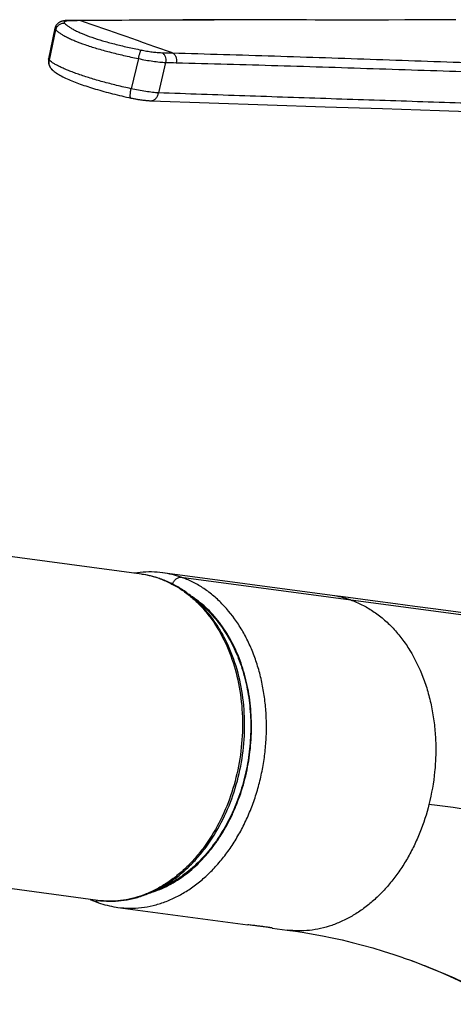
# Model space of a CAD drawing. Header units: millimetres. Extents: x 0 to 559, y 0 to 432.
# Tile 3 of 7: x 128 to 169, y 102 to 195. Entities that reach past the tile are written whole.
import ezdxf

# ---------------------------------------------------------------- set-up
doc = ezdxf.new("R2010")
doc.units = ezdxf.units.MM
doc.header["$LTSCALE"] = 30.734
doc.layers.get('0').update_dxf_attribs({"linetype": 'CONTINUOUS'})

msp = doc.modelspace()

# ---------------------------------------------------------------- linework, layer by layer
at = {"color": 7, "linetype": 'CONTINUOUS'}
for p, q in [((133.669, 195.171), (132.761, 195.164)), ((162.9, 195.208), (161.642, 195.207)), ((131.482, 194.427), (130.881, 191.556)), ((131.224, 190.525), (131.224, 190.525)), ((139.622, 142.995), (81.604, 150.762)), ((157.586, 140.993), (141.625, 143.129)), ((158.622, 140.855), (157.581, 140.994)), ((161.649, 140.451), (158.622, 140.855)), ((163.552, 140.197), (161.649, 140.451)), ((165.37, 139.955), (163.552, 140.197)), ((167.109, 139.725), (165.37, 139.955)), ((168.775, 139.505), (167.109, 139.725)), ((170.372, 139.295), (168.775, 139.505)), ((135.509, 112.269), (77.013, 120.1)), ((137.412, 111.612), (149.65, 109.973)), ((151.953, 109.665), (153.36, 109.477)), ((164.265, 106.876), (164.279, 106.871))]:
    msp.add_line(p, q, dxfattribs=at)
at = {"color": 9, "linetype": 'CONTINUOUS'}
for p, q in [((161.642, 195.207), (159.147, 195.208)), ((130.957, 191.421), (131.551, 194.29)), ((139.337, 191.576), (138.656, 188.737)), ((141.903, 191.212), (141.237, 188.344)), ((143.371, 142.714), (183.177, 137.385))]:
    msp.add_line(p, q, dxfattribs=at)
at = {"color": 7, "linetype": 'CONTINUOUS'}
for points in [[(132.761, 195.164), (132.716, 195.163), (132.66, 195.161), (132.606, 195.159), (132.555, 195.156), (132.506, 195.153), (132.459, 195.149), (132.414, 195.144), (132.37, 195.138), (132.327, 195.132), (132.286, 195.124), (132.245, 195.116), (132.205, 195.107), (132.166, 195.097), (132.127, 195.086), (132.089, 195.074), (132.051, 195.061), (132.014, 195.046), (131.978, 195.03), (131.942, 195.013), (131.908, 194.994), (131.874, 194.974), (131.842, 194.954), (131.81, 194.931), (131.78, 194.908), (131.75, 194.884), (131.722, 194.858), (131.695, 194.831), (131.669, 194.802), (131.645, 194.773), (131.621, 194.742), (131.599, 194.71), (131.578, 194.677), (131.559, 194.643), (131.542, 194.608), (131.526, 194.572), (131.512, 194.535), (131.5, 194.498), (131.489, 194.46), (131.482, 194.427)], [(161.642, 195.207), (160.21, 195.208), (154.392, 195.213), (148.829, 195.217), (143.518, 195.213), (138.462, 195.198), (133.669, 195.171)], [(169.241, 195.24), (167.606, 195.227), (165.997, 195.218), (164.428, 195.212), (162.9, 195.208)], [(130.881, 191.556), (130.876, 191.53), (130.869, 191.484), (130.863, 191.438), (130.86, 191.391), (130.859, 191.345), (130.859, 191.298), (130.862, 191.251), (130.867, 191.205), (130.874, 191.159), (130.883, 191.113), (130.894, 191.068), (130.907, 191.023), (130.922, 190.979), (130.938, 190.936), (130.956, 190.894), (130.976, 190.853), (130.998, 190.813), (131.02, 190.774), (131.044, 190.736), (131.07, 190.7), (131.096, 190.665), (131.123, 190.632), (131.151, 190.6), (131.18, 190.569), (131.208, 190.54), (131.224, 190.525)], [(131.224, 190.525), (131.308, 190.451), (131.403, 190.372), (131.503, 190.296), (131.608, 190.222), (131.718, 190.15), (131.834, 190.078), (131.955, 190.008), (132.081, 189.939), (132.211, 189.87), (132.347, 189.802), (132.486, 189.735), (132.629, 189.669), (132.776, 189.604), (132.925, 189.54), (133.077, 189.477), (133.23, 189.415), (133.387, 189.353), (133.546, 189.293), (133.707, 189.233), (133.872, 189.173), (134.04, 189.114), (134.211, 189.055), (134.386, 188.996), (134.564, 188.937), (134.745, 188.879), (134.929, 188.821), (135.116, 188.763), (135.306, 188.705), (135.499, 188.648), (135.694, 188.592), (135.892, 188.535), (136.092, 188.479), (136.294, 188.424), (136.499, 188.369), (136.705, 188.315), (136.914, 188.262), (137.125, 188.209), (137.338, 188.156), (137.552, 188.104), (137.768, 188.053), (137.986, 188.003), (138.206, 187.954), (138.426, 187.905), (138.629, 187.861)], [(138.629, 187.861), (138.69, 187.848), (138.766, 187.832), (138.842, 187.817), (138.919, 187.802), (138.995, 187.788), (139.072, 187.774), (139.148, 187.76), (139.225, 187.747), (139.301, 187.735), (139.377, 187.723), (139.453, 187.711), (139.529, 187.7), (139.604, 187.689), (139.678, 187.679), (139.753, 187.67), (139.827, 187.661), (139.9, 187.652), (139.973, 187.644), (140.045, 187.637), (140.118, 187.63), (140.189, 187.624), (140.261, 187.618), (140.332, 187.613), (140.402, 187.609), (140.472, 187.605), (140.529, 187.603)], [(140.529, 187.603), (146.017, 187.408), (151.489, 187.22), (156.931, 187.038), (162.342, 186.859), (167.722, 186.68), (173.053, 186.497)], [(141.624, 143.13), (141.377, 143.159), (141.113, 143.183), (140.849, 143.199), (140.584, 143.208), (140.318, 143.209), (140.052, 143.203), (139.786, 143.189), (139.519, 143.168), (139.253, 143.139), (138.986, 143.102), (138.913, 143.09)], [(134.801, 112.364), (134.864, 112.335), (135.111, 112.229), (135.359, 112.131), (135.593, 112.046)], [(135.593, 112.046), (135.781, 111.983), (135.987, 111.919), (136.194, 111.859), (136.402, 111.805), (136.612, 111.755), (136.823, 111.71), (137.035, 111.67), (137.249, 111.635), (137.413, 111.612)], [(153.36, 109.476), (154.14, 109.366), (154.963, 109.239), (155.815, 109.093), (156.693, 108.929), (157.599, 108.744), (158.527, 108.538), (159.475, 108.309), (160.44, 108.058), (161.42, 107.784), (162.41, 107.487), (163.401, 107.169), (164.265, 106.876)], [(164.279, 106.871), (165.056, 106.594), (165.959, 106.255), (166.858, 105.899), (167.754, 105.526), (168.646, 105.136), (169.534, 104.729), (170.417, 104.305), (171.296, 103.865), (172.17, 103.409), (173.028, 102.944)]]:
    msp.add_lwpolyline(points, dxfattribs=at)
at = {"color": 9, "linetype": 'CONTINUOUS'}
for centre, radius, start, end in [((-51.929, -351.751), 577.58, 70.324358, 71.241388), ((138.49, 134.536), 8.535, 81.02279, 82.37477), ((138.474, 134.456), 8.616, 70.75524, 81.00408), ((140.469, 134.395), 8.811, 70.77148, 82.37107), ((138.424, 134.3), 8.779, 70.31789, 70.78278), ((156.416, 132.26), 8.811, 70.77148, 82.37107), ((-119.536, -1996.727), 2137.299, 81.645908, 82.30317)]:
    msp.add_arc(centre, radius, start, end, dxfattribs=at)
at = {"color": 7, "linetype": 'CONTINUOUS'}
for centre, radius, start, end in [((138.432, 134.12), 8.954, 71.20607, 82.35851), ((138.386, 133.972), 9.109, 70.78281, 71.23287)]:
    msp.add_arc(centre, radius, start, end, dxfattribs=at)
at = {"color": 9, "linetype": 'CONTINUOUS'}
for points, knots in [([(132.407, 194.888), (132.361, 194.895), (132.266, 194.9), (132.078, 194.873), (131.855, 194.772), (131.683, 194.597), (131.591, 194.428), (131.561, 194.336), (131.551, 194.29)], [0, 0, 0, 0, 0.123104, 0.247329, 0.497445, 0.749053, 0.874925, 1, 1, 1, 1]), ([(132.907, 195.14), (132.854, 195.139), (132.755, 195.136), (132.621, 195.124), (132.526, 195.106), (132.464, 195.087), (132.427, 195.072), (132.398, 195.055), (132.376, 195.036), (132.361, 195.015), (132.355, 194.992), (132.357, 194.967), (132.367, 194.941), (132.384, 194.914), (132.399, 194.897), (132.407, 194.888)], [0, 0, 0, 0, 0.222791, 0.411234, 0.564048, 0.62714, 0.681658, 0.728202, 0.767824, 0.802317, 0.834457, 0.867645, 0.904986, 0.948668, 1, 1, 1, 1]), ([(132.407, 194.888), (132.459, 194.835), (132.58, 194.729), (132.791, 194.575), (133.046, 194.415), (133.346, 194.251), (133.687, 194.085), (134.219, 193.853), (134.978, 193.567), (135.99, 193.246), (137.116, 192.938), (138.331, 192.647), (139.169, 192.469), (139.598, 192.382)], [0, 0, 0, 0, 0.028794, 0.062774, 0.102008, 0.146441, 0.195963, 0.250396, 0.373081, 0.512303, 0.665323, 0.829017, 1, 1, 1, 1]), ([(132.907, 195.14), (132.895, 195.144), (132.848, 195.158), (132.798, 195.164), (132.761, 195.164)], [0, 0, 0, 0, 0.252976, 1, 1, 1, 1]), ([(133.81, 195.149), (133.798, 195.152), (133.753, 195.165), (133.705, 195.171), (133.669, 195.171)], [0, 0, 0, 0, 0.252763, 1, 1, 1, 1]), ([(159.147, 195.208), (154.925, 195.211), (146.479, 195.222), (138.033, 195.187), (133.81, 195.149)], [0, 0, 0, 0, 0.499959, 1, 1, 1, 1]), ([(131.482, 194.427), (131.48, 194.417), (131.48, 194.394), (131.493, 194.36), (131.517, 194.324), (131.539, 194.301), (131.551, 194.29)], [0, 0, 0, 0, 0.194039, 0.414468, 0.679706, 1, 1, 1, 1]), ([(131.551, 194.29), (131.608, 194.233), (131.74, 194.118), (131.971, 193.953), (132.249, 193.782), (132.575, 193.606), (132.947, 193.427), (133.523, 193.176), (134.345, 192.868), (135.44, 192.519), (136.656, 192.184), (137.968, 191.866), (138.874, 191.671), (139.337, 191.576)], [0, 0, 0, 0, 0.028861, 0.062967, 0.102344, 0.146923, 0.196566, 0.251088, 0.373816, 0.512912, 0.665709, 0.829176, 1, 1, 1, 1]), ([(139.598, 192.382), (139.593, 192.378), (139.582, 192.368), (139.568, 192.348), (139.553, 192.322), (139.529, 192.276), (139.5, 192.204), (139.465, 192.103), (139.429, 191.985), (139.384, 191.808), (139.354, 191.67), (139.337, 191.576)], [0, 0, 0, 0, 0.021807, 0.050278, 0.085658, 0.127879, 0.231741, 0.35873, 0.504489, 0.663839, 1, 1, 1, 1]), ([(139.598, 192.382), (139.771, 192.347), (140.116, 192.283), (140.622, 192.208), (141.094, 192.155), (141.395, 192.136), (141.535, 192.132)], [0, 0, 0, 0, 0.271217, 0.537472, 0.784746, 1, 1, 1, 1]), ([(141.535, 192.132), (141.569, 192.12), (141.637, 192.085), (141.725, 192.006), (141.8, 191.905), (141.881, 191.741), (141.933, 191.504), (141.922, 191.308), (141.903, 191.212)], [0, 0, 0, 0, 0.102415, 0.211773, 0.329287, 0.4548, 0.723231, 1, 1, 1, 1]), ([(142.539, 192.106), (145.748, 192.019), (152.163, 191.827), (161.78, 191.5), (171.389, 191.158), (177.793, 190.94), (180.995, 190.839)], [0, 0, 0, 0, 0.250317, 0.500392, 0.750261, 1, 1, 1, 1]), ([(142.539, 192.106), (142.573, 192.093), (142.64, 192.057), (142.727, 191.978), (142.801, 191.877), (142.881, 191.713), (142.932, 191.478), (142.921, 191.283), (142.901, 191.187)], [0, 0, 0, 0, 0.102544, 0.212048, 0.329666, 0.45521, 0.7235, 1, 1, 1, 1]), ([(130.957, 191.421), (130.943, 191.433), (130.92, 191.455), (130.894, 191.49), (130.879, 191.524), (130.879, 191.546), (130.881, 191.556)], [0, 0, 0, 0, 0.327472, 0.594786, 0.812306, 1, 1, 1, 1]), ([(131.224, 190.525), (131.166, 190.58), (131.063, 190.707), (130.963, 190.931), (130.923, 191.175), (130.939, 191.34), (130.957, 191.421)], [0, 0, 0, 0, 0.246818, 0.495135, 0.746053, 1, 1, 1, 1]), ([(138.656, 188.737), (138.2, 188.836), (137.31, 189.04), (136.021, 189.374), (134.825, 189.72), (133.9, 190.021), (133.226, 190.263), (132.773, 190.438), (132.361, 190.61), (131.99, 190.779), (131.664, 190.944), (131.383, 191.104), (131.15, 191.259), (131.015, 191.367), (130.957, 191.421)], [0, 0, 0, 0, 0.170695, 0.33405, 0.486802, 0.62592, 0.689511, 0.748715, 0.803263, 0.852927, 0.89752, 0.936914, 0.971054, 1, 1, 1, 1]), ([(139.337, 191.576), (139.567, 191.526), (140.023, 191.436), (140.694, 191.327), (141.231, 191.261), (141.629, 191.226), (141.814, 191.215), (141.903, 191.212)], [0, 0, 0, 0, 0.271717, 0.53831, 0.785445, 0.897546, 1, 1, 1, 1]), ([(142.901, 191.187), (146.097, 191.105), (152.485, 190.925), (162.065, 190.62), (171.642, 190.301), (178.027, 190.097), (181.22, 190.002)], [0, 0, 0, 0, 0.250129, 0.500104, 0.750021, 1, 1, 1, 1]), ([(138.629, 187.861), (138.625, 187.862), (138.615, 187.868), (138.604, 187.884), (138.595, 187.907), (138.587, 187.937), (138.582, 187.974), (138.579, 188.018), (138.578, 188.068), (138.579, 188.148), (138.586, 188.26), (138.602, 188.407), (138.626, 188.569), (138.645, 188.68), (138.656, 188.737)], [0, 0, 0, 0, 0.016418, 0.037019, 0.064022, 0.098288, 0.14006, 0.189289, 0.245751, 0.309106, 0.454699, 0.621859, 0.805515, 1, 1, 1, 1]), ([(141.237, 188.344), (141.051, 188.354), (140.65, 188.389), (140.021, 188.473), (139.346, 188.589), (138.887, 188.685), (138.656, 188.737)], [0, 0, 0, 0, 0.214366, 0.461623, 0.728359, 1, 1, 1, 1]), ([(140.529, 187.603), (140.568, 187.602), (140.647, 187.608), (140.764, 187.647), (140.874, 187.712), (141.012, 187.834), (141.152, 188.045), (141.216, 188.24), (141.237, 188.344)], [0, 0, 0, 0, 0.105726, 0.214376, 0.328347, 0.44918, 0.712236, 1, 1, 1, 1]), ([(173.761, 187.238), (171.051, 187.333), (165.63, 187.516), (157.498, 187.784), (149.367, 188.055), (143.947, 188.246), (141.237, 188.344)], [0, 0, 0, 0, 0.249998, 0.500036, 0.750053, 1, 1, 1, 1]), ([(141.381, 142.567), (141.723, 142.444), (142.399, 142.154), (143.362, 141.596), (144.274, 140.916), (145.127, 140.12), (145.914, 139.217), (146.878, 137.861), (147.876, 135.931), (148.699, 133.369), (149.14, 130.613), (149.186, 127.758), (148.835, 124.898), (148.098, 122.132), (147.001, 119.552), (145.803, 117.607), (144.697, 116.231), (143.815, 115.309), (142.878, 114.493), (141.894, 113.791), (140.872, 113.209), (139.821, 112.753), (138.749, 112.425), (137.666, 112.231), (136.582, 112.171), (135.863, 112.222), (135.509, 112.269)], [0, 0, 0, 0, 0.026715, 0.053897, 0.081686, 0.110189, 0.139485, 0.169619, 0.232361, 0.298258, 0.366702, 0.436819, 0.507571, 0.577859, 0.64663, 0.712975, 0.74505, 0.7763, 0.806701, 0.836257, 0.865003, 0.893006, 0.920366, 0.947211, 0.973698, 1, 1, 1, 1]), ([(137.413, 111.612), (137.778, 111.563), (138.516, 111.511), (139.631, 111.572), (140.744, 111.772), (141.846, 112.109), (142.926, 112.58), (143.977, 113.179), (144.988, 113.901), (145.949, 114.742), (146.855, 115.692), (147.698, 116.743), (148.469, 117.886), (149.161, 119.112), (149.769, 120.41), (150.289, 121.767), (150.715, 123.173), (151.043, 124.616), (151.271, 126.083), (151.398, 127.561), (151.421, 129.037), (151.341, 130.499), (151.157, 131.934), (150.873, 133.329), (150.49, 134.673), (150.012, 135.953), (149.441, 137.159), (148.578, 138.632), (147.544, 139.946), (146.353, 141.04), (145.412, 141.732), (144.419, 142.298), (143.723, 142.591), (143.371, 142.714)], [0, 0, 0, 0, 0.026306, 0.052795, 0.079641, 0.107007, 0.135018, 0.163768, 0.193329, 0.223745, 0.255013, 0.2871, 0.319958, 0.353522, 0.387698, 0.42237, 0.457416, 0.492711, 0.528121, 0.563507, 0.598726, 0.633642, 0.668134, 0.702088, 0.735398, 0.76797, 0.799744, 0.830685, 0.889956, 0.918414, 0.946165, 0.973316, 1, 1, 1, 1]), ([(142.546, 142.076), (142.589, 142.174), (142.692, 142.355), (142.867, 142.539), (143.022, 142.643), (143.139, 142.694), (143.256, 142.72), (143.334, 142.719), (143.371, 142.714)], [0, 0, 0, 0, 0.28911, 0.55598, 0.678144, 0.792157, 0.898824, 1, 1, 1, 1]), ([(140.501, 113), (141.083, 113.177), (142.238, 113.657), (143.851, 114.694), (145.076, 115.802), (145.982, 116.821), (146.627, 117.657), (147.224, 118.553), (147.771, 119.503), (148.263, 120.501), (148.847, 121.894), (149.426, 123.718), (149.79, 125.607), (149.95, 127.141), (150.004, 128.294), (149.991, 129.443), (149.91, 130.579), (149.762, 131.697), (149.549, 132.789), (149.272, 133.849), (148.824, 135.198), (148.25, 136.472), (147.555, 137.645), (146.987, 138.454), (146.37, 139.198), (145.496, 140.084), (144.762, 140.652), (144.247, 140.976)], [0, 0, 0, 0, 0.054168, 0.110772, 0.170107, 0.200818, 0.232183, 0.264168, 0.296727, 0.329791, 0.36329, 0.431243, 0.499939, 0.534348, 0.568664, 0.602796, 0.636651, 0.670147, 0.703209, 0.735768, 0.76776, 0.829797, 0.859828, 0.889172, 0.917836, 0.945837, 1, 1, 1, 1]), ([(159.318, 140.579), (159.688, 140.45), (160.419, 140.14), (161.458, 139.534), (162.44, 138.791), (163.354, 137.918), (164.19, 136.923), (165.205, 135.426), (166.021, 133.744), (166.625, 131.935), (166.978, 130.496), (167.221, 129.007), (167.351, 127.482), (167.366, 125.935), (167.235, 123.865), (166.968, 122.323), (166.716, 121.316)], [0, 0, 0, 0, 0.052338, 0.105655, 0.160231, 0.216291, 0.274014, 0.33348, 0.457458, 0.521962, 0.587903, 0.655063, 0.723202, 0.792066, 0.861373, 1, 1, 1, 1]), ([(166.716, 121.316), (166.49, 120.416), (166.064, 119.094), (165.325, 117.416), (164.697, 116.226), (163.995, 115.106), (163.226, 114.066), (162.396, 113.113), (161.512, 112.255), (160.581, 111.498), (159.607, 110.85), (158.601, 110.316), (157.57, 109.897), (156.522, 109.599), (155.465, 109.426), (154.407, 109.379), (153.706, 109.43), (153.36, 109.477)], [0, 0, 0, 0, 0.142905, 0.213168, 0.282318, 0.350161, 0.416558, 0.481407, 0.544629, 0.606184, 0.6661, 0.724479, 0.781463, 0.837236, 0.892044, 0.946191, 1, 1, 1, 1]), ([(135.317, 112.295), (135.348, 112.237), (135.407, 112.158), (135.509, 112.082), (135.565, 112.056), (135.593, 112.046)], [0, 0, 0, 0, 0.518684, 0.762055, 1, 1, 1, 1]), ([(164.279, 106.871), (165.084, 106.59), (166.705, 105.988), (169.135, 104.967), (171.603, 103.801), (173.243, 102.937), (174.071, 102.479)], [0, 0, 0, 0, 0.23811, 0.482632, 0.735821, 1, 1, 1, 1])]:
    msp.add_open_spline(points, degree=3, knots=knots, dxfattribs=at)
for points in [[(133.81, 195.149), (133.509, 195.146), (133.208, 195.143), (132.907, 195.14)], [(141.535, 192.132), (141.87, 192.124), (142.204, 192.115), (142.539, 192.106)], [(141.903, 191.212), (142.236, 191.204), (142.568, 191.195), (142.901, 191.187)]]:
    msp.add_open_spline(points, degree=3, dxfattribs=at)
at = {"color": 7, "linetype": 'CONTINUOUS'}
for points, knots in [([(135.509, 112.269), (135.876, 112.22), (136.619, 112.168), (137.739, 112.228), (138.855, 112.426), (139.956, 112.759), (141.032, 113.223), (142.074, 113.812), (143.073, 114.521), (144.021, 115.342), (144.911, 116.269), (146.022, 117.646), (147.222, 119.588), (148.317, 122.161), (149.048, 124.916), (149.392, 127.762), (149.337, 130.605), (148.885, 133.35), (148.178, 135.505), (147.424, 137.09), (146.777, 138.187), (146.049, 139.195), (145.244, 140.104), (144.368, 140.906), (143.43, 141.593), (142.435, 142.158), (141.738, 142.451), (141.384, 142.574)], [0, 0, 0, 0, 0.027019, 0.054187, 0.081645, 0.109523, 0.137935, 0.166972, 0.1967, 0.227159, 0.258363, 0.290298, 0.356135, 0.424172, 0.493594, 0.563431, 0.632667, 0.700352, 0.765711, 0.797378, 0.828307, 0.858492, 0.887958, 0.916755, 0.944957, 0.972666, 1, 1, 1, 1]), ([(144.853, 140.455), (145.318, 140.106), (146.206, 139.306), (147.348, 137.876), (148.306, 136.224), (149.059, 134.386), (149.592, 132.401), (149.896, 130.311), (149.962, 128.161), (149.792, 125.996), (149.387, 123.862), (148.757, 121.805), (147.915, 119.868), (146.878, 118.094), (145.668, 116.518), (144.31, 115.176), (142.832, 114.097), (141.765, 113.558), (141.224, 113.344)], [0, 0, 0, 0, 0.054677, 0.111778, 0.171458, 0.233644, 0.29807, 0.36431, 0.431825, 0.499996, 0.568167, 0.635682, 0.701924, 0.76635, 0.828538, 0.888219, 0.945322, 1, 1, 1, 1]), ([(151.953, 109.665), (151.942, 109.667), (151.915, 109.671), (151.865, 109.679), (151.798, 109.69), (151.675, 109.709), (151.481, 109.738), (151.204, 109.776), (150.873, 109.819), (150.496, 109.866), (150.083, 109.917), (149.797, 109.954), (149.65, 109.973)], [0, 0, 0, 0, 0.013972, 0.035632, 0.064876, 0.101552, 0.196345, 0.317789, 0.462859, 0.627819, 0.808399, 1, 1, 1, 1])]:
    msp.add_open_spline(points, degree=3, knots=knots, dxfattribs=at)

doc.saveas('drawing.dxf')
